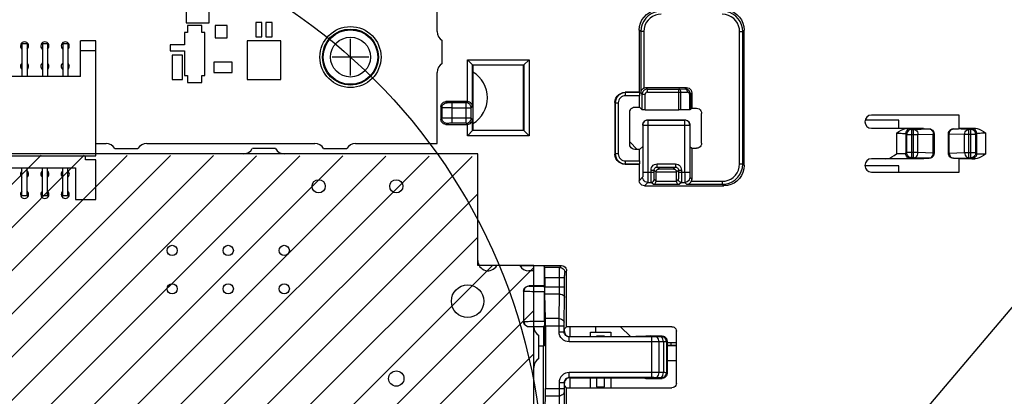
# Model space of a CAD drawing. Extents: x 0 to 420, y 0 to 297.
# Tile 79 of 86: x 294 to 327, y 223 to 236. Entities that reach past the tile are written whole.
import ezdxf

# ---------------------------------------------------------------- set-up
doc = ezdxf.new("R2010")
doc.units = 0
doc.header["$LTSCALE"] = 23.1
doc.layers.get('0').update_dxf_attribs({"linetype": 'CONTINUOUS'})
for name, color, linetype in [('ALL_AXIS', 7, 'CONTINUOUS'), ('ALL_CURVE', 7, 'CONTINUOUS'), ('ALL_FEATURES', 7, 'CONTINUOUS'), ('ALL_NOTE', 7, 'CONTINUOUS'), ('LAY0001', 7, 'CONTINUOUS')]:
    doc.layers.add(name, color=color, linetype=linetype)

msp = doc.modelspace()

# ---------------------------------------------------------------- linework, layer by layer
at = {"color": 7, "linetype": 'CONTINUOUS'}
for p, q in [((299.875, 236.186), (299.875, 235.424)), ((300.637, 235.424), (300.637, 236.186)), ((299.875, 235.424), (300.637, 235.424)), ((299.923, 235.338), (299.923, 235.105)), ((300.39, 235.338), (299.923, 235.338)), ((300.39, 235.105), (300.39, 235.338)), ((300.823, 235.338), (300.823, 234.938)), ((301.223, 235.338), (300.823, 235.338)), ((301.223, 234.938), (301.223, 235.338)), ((302.156, 235.438), (302.156, 234.971)), ((302.356, 235.438), (302.156, 235.438)), ((302.356, 234.971), (302.356, 235.438)), ((302.49, 235.438), (302.49, 234.971)), ((302.69, 235.438), (302.49, 235.438)), ((302.69, 234.971), (302.69, 235.438)), ((299.823, 235.105), (299.823, 234.705)), ((299.923, 235.105), (299.823, 235.105)), ((300.49, 235.105), (300.39, 235.105)), ((300.49, 233.705), (300.49, 235.105)), ((300.823, 234.938), (301.223, 234.938)), ((302.156, 234.971), (302.356, 234.971)), ((302.49, 234.971), (302.69, 234.971)), ((299.356, 234.705), (299.356, 234.505)), ((299.823, 234.705), (299.356, 234.705)), ((301.873, 234.84), (301.873, 233.57)), ((302.973, 234.84), (301.873, 234.84)), ((302.973, 233.57), (302.973, 234.84)), ((299.356, 234.505), (299.823, 234.505)), ((299.423, 234.371), (299.423, 233.571)), ((299.756, 234.371), (299.423, 234.371)), ((299.756, 233.571), (299.756, 234.371)), ((299.823, 234.505), (299.823, 233.705)), ((300.79, 234.141), (300.79, 233.802)), ((301.39, 234.141), (300.79, 234.141)), ((301.39, 233.802), (301.39, 234.141)), ((299.823, 233.705), (299.923, 233.705)), ((299.923, 233.705), (299.923, 233.471)), ((300.39, 233.471), (300.39, 233.705)), ((300.39, 233.705), (300.49, 233.705)), ((300.79, 233.802), (301.39, 233.802)), ((299.423, 233.571), (299.756, 233.571)), ((299.923, 233.471), (300.39, 233.471)), ((301.873, 233.57), (302.973, 233.57)), ((323.201, 232.238), (322.096, 232.238)), ((323.201, 231.971), (323.201, 232.238)), ((309.423, 231.138), (277.59, 231.138)), ((309.423, 227.471), (309.423, 231.052)), ((323.201, 230.738), (322.092, 230.738)), ((323.201, 230.538), (323.201, 230.738)), ((311.256, 227.471), (309.423, 227.471)), ((311.256, 208.471), (311.256, 227.471))]:
    msp.add_line(p, q, dxfattribs=at)
at = {"color": 2, "linetype": 'CONTINUOUS'}
for p, q in [((276.923, 212.88), (295.134, 231.091)), ((276.923, 211.466), (296.544, 231.087)), ((276.923, 210.052), (297.954, 231.083)), ((276.923, 208.638), (299.365, 231.079)), ((278.171, 208.471), (300.775, 231.076)), ((279.585, 208.471), (302.186, 231.072)), ((281, 208.471), (303.596, 231.068)), ((282.414, 208.471), (305.006, 231.064)), ((283.828, 208.471), (306.417, 231.06)), ((285.242, 208.471), (307.827, 231.057)), ((286.656, 208.471), (309.238, 231.053)), ((288.071, 208.471), (309.423, 229.824)), ((289.485, 208.471), (309.423, 228.41)), ((290.899, 208.471), (309.899, 227.471)), ((292.313, 208.471), (311.256, 227.415)), ((293.727, 208.471), (311.256, 226)), ((295.142, 208.471), (311.256, 224.586))]:
    msp.add_line(p, q, dxfattribs=at)
at = {"color": 3, "linetype": 'CONTINUOUS'}
for p, q in [((315.619, 224.863), (315.923, 224.863)), ((315.619, 224.853), (315.923, 224.853))]:
    msp.add_line(p, q, dxfattribs=at)
at = {"color": 2, "linetype": 'CONTINUOUS'}
msp.add_circle((292.715, 220.229), 18.855, dxfattribs=at)
at = {"layer": 'ALL_AXIS', "color": 7, "linetype": 'CONTINUOUS'}
for p, q in [((308.09, 235.138), (308.09, 238.77)), ((308.256, 234.093), (308.256, 234.849)), ((308.09, 231.471), (308.09, 233.805)), ((296.923, 231.471), (297.256, 231.471)), ((298.59, 231.471), (304.09, 231.471)), ((305.423, 231.471), (308.09, 231.471)), ((301.756, 231.138), (296.923, 231.138)), ((297.545, 231.305), (298.301, 231.305)), ((302.801, 231.305), (302.045, 231.305)), ((309.423, 231.138), (303.09, 231.138)), ((304.378, 231.305), (305.134, 231.305)), ((309.423, 227.638), (309.423, 231.138)), ((310.801, 227.471), (310.045, 227.471)), ((311.256, 227.305), (311.09, 227.305)), ((311.256, 226.805), (311.256, 227.305)), ((311.423, 224.427), (311.423, 225.183)), ((315.923, 224.946), (315.619, 224.946)), ((311.256, 216.471), (311.256, 224.138))]:
    msp.add_line(p, q, dxfattribs=at)
for centre, radius in [((305.256, 234.305), 1), ((305.256, 234.305), 0.917), ((304.216, 230.071), 0.217), ((306.756, 230.071), 0.217), ((299.423, 227.971), 0.167), ((301.256, 227.971), 0.167), ((303.09, 227.971), 0.167), ((299.423, 226.711), 0.167), ((301.256, 226.711), 0.167), ((303.09, 226.711), 0.167), ((309.09, 226.305), 0.533), ((306.756, 223.771), 0.25)]:
    msp.add_circle(centre, radius, dxfattribs=at)
at = {"layer": 'ALL_AXIS', "color": 9, "linetype": 'CONTINUOUS'}
for radius in [0.892, 0.653]:
    msp.add_circle((305.256, 234.305), radius, dxfattribs=at)
at = {"layer": 'ALL_AXIS', "color": 7, "linetype": 'CONTINUOUS'}
for centre, radius, start, end in [((308.423, 235.138), 0.333, 180, 240), ((294.59, 234.671), 0.133, 309.0003, 230.9997), ((295.256, 234.671), 0.133, 309.0003, 230.9997), ((295.923, 234.671), 0.133, 309.0003, 230.9997), ((294.59, 234.005), 0.133, 129.0003, 230.9997), ((294.59, 234.005), 0.133, 309.0003, 50.9997), ((295.256, 234.005), 0.133, 129.0003, 230.9997), ((295.256, 234.005), 0.133, 309.0003, 50.9997), ((295.923, 234.005), 0.133, 129.0003, 230.9997), ((295.923, 234.005), 0.133, 309.0003, 50.9997), ((308.423, 233.805), 0.333, 120, 180), ((297.256, 231.138), 0.333, 30, 90), ((298.59, 231.138), 0.333, 90, 150), ((304.09, 231.138), 0.333, 30, 90), ((305.423, 231.138), 0.333, 90, 150), ((301.756, 231.471), 0.333, 270, 330), ((303.09, 231.471), 0.333, 210, 270), ((294.59, 230.471), 0.133, 128.8371, 231.1629), ((294.59, 230.471), 0.133, 308.8371, 51.1629), ((295.256, 230.471), 0.133, 128.8371, 231.1629), ((295.256, 230.471), 0.133, 308.8371, 51.1629), ((295.923, 230.471), 0.133, 128.8371, 231.1629), ((295.923, 230.471), 0.133, 308.8371, 51.1629), ((294.59, 229.805), 0.133, 128.8371, 51.1629), ((295.256, 229.805), 0.133, 128.8371, 51.1629), ((295.923, 229.805), 0.133, 128.8371, 51.1629), ((309.756, 227.638), 0.333, 180, 330), ((311.09, 227.638), 0.333, 210, 270), ((311.59, 225.471), 0.333, 180, 240), ((311.59, 224.138), 0.333, 120, 180)]:
    msp.add_arc(centre, radius, start, end, dxfattribs=at)
at = {"layer": 'ALL_CURVE', "color": 40, "linetype": 'CONTINUOUS'}
for p, q in [((305.256, 233.705), (305.256, 234.905)), ((305.856, 234.305), (304.656, 234.305))]:
    msp.add_line(p, q, dxfattribs=at)
at = {"layer": 'ALL_CURVE', "color": 4, "linetype": 'CONTINUOUS'}
msp.add_line((315.756, 224.863), (315.756, 224.946), dxfattribs=at)
at = {"layer": 'ALL_FEATURES', "color": 7, "linetype": 'CONTINUOUS'}
for p, q in [((314.706, 235.188), (314.706, 233.15)), ((318.14, 230.755), (318.14, 235.188)), ((294.506, 234.755), (294.506, 233.671)), ((294.506, 234.755), (294.673, 234.755)), ((294.673, 234.755), (294.673, 233.671)), ((295.173, 234.755), (295.173, 233.671)), ((295.173, 234.755), (295.34, 234.755)), ((295.34, 234.755), (295.34, 233.671)), ((295.84, 234.755), (295.84, 233.671)), ((295.84, 234.755), (296.006, 234.755)), ((296.006, 234.755), (296.006, 233.671)), ((296.423, 233.671), (296.423, 234.838)), ((296.923, 234.838), (296.423, 234.838)), ((296.923, 231.071), (296.923, 234.838)), ((296.923, 234.505), (296.423, 234.505)), ((309.081, 234.214), (309.256, 234.038)), ((309.256, 234.038), (309.256, 231.905)), ((310.923, 234.038), (309.256, 234.038)), ((310.923, 234.038), (311.099, 234.214)), ((310.923, 231.905), (310.923, 234.038)), ((296.423, 233.671), (278.756, 233.671)), ((314.923, 233.305), (316.257, 233.305)), ((314.706, 233.15), (314.245, 233.15)), ((314.706, 233.15), (314.716, 233.14)), ((314.718, 232.665), (314.718, 233.04)), ((316.377, 233.122), (316.371, 233.148)), ((316.38, 233.095), (316.377, 233.122)), ((316.423, 233.138), (316.423, 232.626)), ((308.216, 232.679), (308.216, 232.264)), ((309.081, 232.845), (308.382, 232.845)), ((313.912, 232.816), (313.912, 231.126)), ((314.563, 232.665), (314.718, 232.665)), ((314.718, 232.665), (314.805, 232.578)), ((314.396, 231.445), (314.396, 232.498)), ((314.905, 232.576), (315.999, 232.576)), ((316.35, 232.582), (316.069, 232.577)), ((316.423, 232.626), (316.38, 232.583)), ((316.423, 232.626), (316.578, 232.626)), ((316.745, 231.483), (316.745, 232.46)), ((325.173, 232.405), (322.306, 232.405)), ((325.173, 231.971), (325.173, 232.405)), ((308.382, 232.097), (309.081, 232.097)), ((314.819, 232.075), (314.819, 231.379)), ((314.983, 232.245), (316.197, 232.245)), ((316.363, 232.078), (316.363, 231.376)), ((309.081, 231.729), (309.256, 231.905)), ((309.256, 231.905), (310.923, 231.905)), ((310.923, 231.905), (311.099, 231.729)), ((322.306, 231.971), (324.007, 231.971)), ((324.007, 231.971), (324.023, 231.955)), ((324.023, 231.955), (324.19, 231.955)), ((324.356, 231.788), (324.356, 231.154)), ((324.823, 231.788), (324.823, 231.154)), ((324.99, 231.955), (325.156, 231.955)), ((325.156, 231.955), (325.173, 231.971)), ((325.173, 231.971), (325.696, 231.971)), ((314.819, 231.379), (314.718, 231.278)), ((316.363, 231.376), (316.423, 231.316)), ((278.256, 231.071), (296.923, 231.071)), ((296.59, 230.938), (296.59, 231.071)), ((314.718, 231.278), (314.563, 231.278)), ((314.718, 230.903), (314.718, 231.278)), ((316.423, 231.316), (316.423, 230.305)), ((316.423, 231.316), (316.578, 231.316)), ((296.923, 230.938), (296.59, 230.938)), ((296.923, 229.638), (296.923, 230.938)), ((314.245, 230.793), (314.706, 230.793)), ((314.706, 230.793), (314.716, 230.803)), ((314.706, 230.793), (314.706, 230.255)), ((322.773, 230.971), (322.306, 230.971)), ((322.784, 230.971), (322.773, 230.971)), ((322.909, 230.973), (322.784, 230.971)), ((322.966, 230.973), (322.909, 230.973)), ((323.02, 230.973), (322.966, 230.973)), ((323.223, 230.973), (323.157, 230.974)), ((323.297, 230.973), (323.223, 230.973)), ((323.421, 230.972), (323.297, 230.973)), ((323.478, 230.971), (323.453, 230.972)), ((324.007, 230.971), (323.478, 230.971)), ((324.007, 230.971), (324.023, 230.988)), ((324.023, 230.988), (324.19, 230.988)), ((324.99, 230.988), (325.156, 230.988)), ((325.156, 230.988), (325.173, 230.971)), ((325.696, 230.971), (325.173, 230.971)), ((325.173, 230.538), (325.173, 230.971)), ((278.923, 230.671), (296.256, 230.671)), ((294.506, 229.763), (294.506, 230.671)), ((294.673, 229.763), (294.673, 230.671)), ((295.173, 229.763), (295.173, 230.671)), ((295.34, 229.763), (295.34, 230.671)), ((295.84, 229.763), (295.84, 230.671)), ((296.006, 229.763), (296.006, 230.671)), ((296.256, 230.671), (296.256, 229.638)), ((315.256, 230.236), (315.256, 230.54)), ((315.923, 230.236), (315.923, 230.54)), ((322.306, 230.538), (325.173, 230.538)), ((314.873, 230.088), (317.473, 230.088)), ((294.673, 229.763), (294.506, 229.763)), ((295.34, 229.763), (295.173, 229.763)), ((296.006, 229.763), (295.84, 229.763)), ((296.256, 229.638), (296.923, 229.638)), ((310.801, 227.471), (312.16, 227.471)), ((311.59, 227.437), (311.625, 227.471)), ((311.59, 227.437), (311.59, 226.805)), ((311.59, 227.437), (311.613, 227.413)), ((312.326, 225.471), (312.326, 227.305)), ((311.619, 227.08), (311.619, 226.776)), ((310.923, 226.638), (310.923, 225.638)), ((311.59, 226.805), (311.09, 226.805)), ((311.599, 226.796), (311.59, 226.805)), ((311.601, 225.647), (311.601, 226.629)), ((311.635, 225.736), (311.621, 226.54)), ((311.59, 225.471), (311.09, 225.471)), ((311.59, 225.471), (311.599, 225.48)), ((311.59, 225.471), (311.59, 224.84)), ((311.636, 225.5), (311.636, 223.443)), ((312.326, 225.471), (312.256, 225.402)), ((312.256, 225.316), (312.256, 225.402)), ((315.773, 225.471), (312.326, 225.471)), ((313.106, 225.15), (313.106, 225.296)), ((313.106, 225.296), (313.273, 225.296)), ((315.923, 223.621), (315.923, 225.321)), ((312.423, 225.15), (314.59, 225.15)), ((313.306, 225.158), (313.306, 225.15)), ((313.573, 225.158), (313.306, 225.158)), ((313.573, 225.15), (313.573, 225.158)), ((315.09, 225.167), (314.923, 225.164)), ((314.923, 225.156), (314.923, 225.164)), ((315.09, 225.167), (315.452, 225.167)), ((315.619, 225.001), (315.619, 223.942)), ((315.756, 224.863), (315.756, 224.946)), ((311.578, 224.828), (311.423, 224.828)), ((311.578, 224.828), (311.59, 224.84)), ((311.578, 220.805), (311.578, 224.828)), ((312.256, 223.541), (312.256, 223.626)), ((312.423, 223.793), (314.59, 223.793)), ((313.106, 223.471), (313.106, 223.793)), ((313.306, 223.793), (313.306, 223.505)), ((313.573, 223.505), (313.573, 223.793)), ((314.923, 223.787), (314.923, 223.779)), ((314.923, 223.779), (315.09, 223.776)), ((315.09, 223.776), (315.452, 223.776)), ((312.326, 223.471), (312.256, 223.541)), ((312.326, 219.94), (312.326, 223.471)), ((312.326, 223.471), (315.773, 223.471)), ((313.306, 223.505), (313.573, 223.505)), ((311.621, 222.402), (311.635, 223.207))]:
    msp.add_line(p, q, dxfattribs=at)
at = {"layer": 'ALL_FEATURES', "color": 9, "linetype": 'CONTINUOUS'}
for p, q in [((314.755, 235.14), (314.706, 235.188)), ((314.755, 235.14), (314.755, 233.14)), ((314.855, 235.14), (314.755, 235.14)), ((314.855, 235.14), (314.855, 233.29)), ((317.992, 230.803), (317.992, 235.14)), ((317.992, 235.14), (318.092, 235.14)), ((318.092, 235.14), (318.14, 235.188)), ((318.092, 230.803), (318.092, 235.14)), ((309.081, 232.845), (309.081, 234.214)), ((309.081, 234.214), (311.099, 234.214)), ((309.248, 232.682), (309.248, 234.047)), ((309.248, 234.047), (310.932, 234.047)), ((310.932, 234.047), (310.932, 231.896)), ((311.099, 234.214), (311.099, 231.729)), ((314.971, 233.256), (314.923, 233.305)), ((316.257, 233.305), (316.212, 233.26)), ((314.255, 233.14), (314.245, 233.15)), ((314.255, 233.04), (314.255, 233.14)), ((314.716, 233.14), (314.255, 233.14)), ((314.718, 233.04), (314.255, 233.04)), ((314.805, 233.09), (314.755, 233.14)), ((314.805, 232.578), (314.805, 233.09)), ((314.805, 233.09), (314.905, 233.09)), ((314.905, 232.576), (314.905, 233.09)), ((314.971, 233.156), (314.971, 233.256)), ((314.971, 233.256), (315.999, 233.256)), ((314.971, 233.156), (316.069, 233.156)), ((315.999, 233.256), (316.212, 233.26)), ((315.999, 232.576), (315.999, 233.256)), ((316.069, 233.156), (316.282, 233.16)), ((316.069, 232.577), (316.069, 233.156)), ((316.35, 233.095), (316.35, 232.582)), ((316.35, 233.095), (316.38, 233.095)), ((316.423, 233.138), (316.38, 233.095)), ((316.38, 233.095), (316.38, 232.583)), ((308.251, 232.644), (308.216, 232.679)), ((308.251, 232.644), (308.251, 232.299)), ((308.417, 232.81), (308.382, 232.845)), ((308.584, 232.135), (308.584, 232.808)), ((309.04, 232.808), (308.584, 232.808)), ((308.584, 232.641), (309.207, 232.641)), ((309.04, 232.808), (309.078, 232.845)), ((309.04, 232.135), (309.04, 232.808)), ((309.207, 232.641), (309.248, 232.682)), ((309.207, 232.302), (309.207, 232.641)), ((313.921, 232.807), (313.912, 232.816)), ((313.921, 232.807), (313.921, 231.136)), ((313.921, 232.807), (314.021, 232.807)), ((314.021, 232.807), (314.021, 231.136)), ((308.251, 232.299), (308.216, 232.264)), ((308.417, 232.132), (308.382, 232.097)), ((309.207, 232.302), (308.584, 232.302)), ((309.04, 232.135), (308.584, 232.135)), ((309.04, 232.135), (309.078, 232.097)), ((309.081, 231.729), (309.081, 232.097)), ((309.207, 232.302), (309.248, 232.261)), ((309.248, 231.896), (309.248, 232.261)), ((314.819, 232.075), (314.821, 232.074)), ((314.821, 232.074), (314.821, 230.533)), ((314.821, 232.074), (316.359, 232.074)), ((314.983, 232.245), (314.987, 232.241)), ((314.987, 232.241), (314.987, 230.533)), ((314.987, 232.241), (316.192, 232.241)), ((316.197, 232.245), (316.192, 232.241)), ((316.192, 232.241), (316.192, 230.533)), ((316.363, 232.078), (316.359, 232.074)), ((316.359, 232.074), (316.359, 230.533)), ((311.099, 231.729), (309.081, 231.729)), ((310.932, 231.896), (309.248, 231.896)), ((323.128, 231.808), (323.128, 231.135)), ((323.428, 231.8), (323.428, 231.143)), ((323.428, 231.8), (323.46, 231.768)), ((323.46, 231.175), (323.46, 231.768)), ((323.46, 231.768), (323.827, 231.768)), ((323.595, 231.966), (323.626, 231.935)), ((323.626, 231.008), (323.626, 231.935)), ((323.626, 231.935), (323.683, 231.935)), ((323.683, 231.935), (324.185, 231.95)), ((323.683, 231.008), (323.683, 231.935)), ((323.827, 231.768), (324.329, 231.783)), ((323.827, 231.175), (323.827, 231.768)), ((324.185, 231.95), (324.19, 231.955)), ((324.329, 231.783), (324.351, 231.783)), ((324.329, 231.16), (324.329, 231.783)), ((324.351, 231.783), (324.356, 231.788)), ((324.351, 231.16), (324.351, 231.783)), ((324.828, 231.783), (324.823, 231.788)), ((324.851, 231.783), (324.828, 231.783)), ((324.828, 231.16), (324.828, 231.783)), ((325.352, 231.768), (324.851, 231.783)), ((324.851, 231.16), (324.851, 231.783)), ((324.995, 231.95), (324.99, 231.955)), ((325.497, 231.935), (324.995, 231.95)), ((325.72, 231.768), (325.352, 231.768)), ((325.352, 231.175), (325.352, 231.768)), ((325.553, 231.935), (325.497, 231.935)), ((325.497, 231.008), (325.497, 231.935)), ((325.585, 231.966), (325.553, 231.935)), ((325.553, 231.008), (325.553, 231.935)), ((325.751, 231.8), (325.72, 231.768)), ((325.72, 231.175), (325.72, 231.768)), ((325.751, 231.143), (325.751, 231.8)), ((326.051, 231.135), (326.051, 231.808)), ((313.921, 231.136), (313.912, 231.126)), ((314.021, 231.136), (313.921, 231.136)), ((323.46, 231.175), (323.428, 231.143)), ((323.827, 231.175), (323.46, 231.175)), ((324.329, 231.16), (323.827, 231.175)), ((324.351, 231.16), (324.329, 231.16)), ((324.356, 231.154), (324.351, 231.16)), ((324.823, 231.154), (324.828, 231.16)), ((324.828, 231.16), (324.851, 231.16)), ((324.851, 231.16), (325.352, 231.175)), ((325.352, 231.175), (325.72, 231.175)), ((325.72, 231.175), (325.751, 231.143)), ((314.255, 230.803), (314.245, 230.793)), ((314.255, 230.803), (314.255, 230.903)), ((314.255, 230.903), (314.718, 230.903)), ((314.255, 230.803), (314.716, 230.803)), ((315.291, 230.703), (315.291, 230.803)), ((315.291, 230.803), (315.888, 230.803)), ((315.888, 230.803), (315.888, 230.703)), ((317.992, 230.803), (318.092, 230.803)), ((318.092, 230.803), (318.14, 230.755)), ((323.626, 231.008), (323.595, 230.977)), ((323.683, 231.008), (323.626, 231.008)), ((324.185, 230.993), (323.683, 231.008)), ((324.19, 230.988), (324.185, 230.993)), ((324.99, 230.988), (324.995, 230.993)), ((324.995, 230.993), (325.497, 231.008)), ((325.497, 231.008), (325.553, 231.008)), ((325.553, 231.008), (325.585, 230.977)), ((314.821, 230.533), (315.191, 230.533)), ((315.091, 230.533), (315.091, 230.603)), ((315.091, 230.603), (315.191, 230.603)), ((315.191, 230.533), (315.191, 230.603)), ((315.256, 230.538), (315.191, 230.603)), ((315.256, 230.54), (315.923, 230.54)), ((315.291, 230.703), (315.888, 230.703)), ((315.355, 230.64), (315.291, 230.703)), ((315.355, 230.64), (315.825, 230.64)), ((315.888, 230.703), (315.825, 230.64)), ((315.988, 230.603), (315.923, 230.538)), ((315.988, 230.603), (315.988, 230.533)), ((315.988, 230.603), (316.088, 230.603)), ((315.988, 230.533), (316.359, 230.533)), ((316.088, 230.603), (316.088, 230.533)), ((314.818, 230.366), (314.706, 230.255)), ((314.984, 230.199), (314.873, 230.088)), ((314.984, 230.199), (315.095, 230.199)), ((315.158, 230.136), (315.095, 230.199)), ((315.158, 230.136), (316.021, 230.136)), ((315.256, 230.238), (315.195, 230.299)), ((315.256, 230.236), (315.923, 230.236)), ((315.984, 230.299), (315.923, 230.238)), ((316.084, 230.199), (316.021, 230.136)), ((316.084, 230.199), (316.195, 230.199)), ((316.258, 230.136), (316.195, 230.199)), ((316.258, 230.136), (317.425, 230.136)), ((316.362, 230.366), (316.423, 230.305)), ((316.408, 230.236), (317.425, 230.236)), ((317.425, 230.236), (317.425, 230.136)), ((317.425, 230.136), (317.473, 230.088)), ((312.101, 227.413), (311.613, 227.413)), ((312.101, 227.413), (312.16, 227.471)), ((312.268, 227.247), (312.326, 227.305)), ((311.619, 227.08), (312.265, 227.08)), ((312.099, 226.776), (312.099, 227.08)), ((312.265, 226.776), (312.265, 227.08)), ((310.923, 226.638), (310.929, 226.632)), ((310.929, 225.644), (310.929, 226.632)), ((311.09, 226.805), (311.096, 226.799)), ((311.262, 225.48), (311.262, 226.796)), ((311.262, 226.796), (311.599, 226.796)), ((311.262, 226.629), (311.601, 226.629)), ((311.619, 226.776), (312.265, 226.776)), ((312.096, 226.54), (311.621, 226.54)), ((312.082, 225.736), (312.096, 226.54)), ((312.249, 225.618), (312.263, 226.423)), ((310.923, 225.638), (310.929, 225.644)), ((311.262, 225.647), (311.601, 225.647)), ((312.082, 225.736), (311.635, 225.736)), ((311.09, 225.471), (311.096, 225.477)), ((311.262, 225.48), (311.599, 225.48)), ((311.636, 225.5), (312.248, 225.5)), ((312.081, 225.308), (312.081, 225.5)), ((312.081, 225.308), (312.248, 225.308)), ((312.248, 225.308), (312.248, 225.5)), ((312.256, 225.316), (312.248, 225.308)), ((312.423, 225.15), (312.414, 225.141)), ((312.414, 224.974), (312.414, 225.141)), ((315.12, 225.141), (312.414, 225.141)), ((315.12, 224.974), (312.414, 224.974)), ((315.12, 223.802), (315.12, 225.141)), ((315.382, 225.144), (315.237, 225.142)), ((315.498, 224.978), (315.354, 224.975)), ((315.354, 223.968), (315.354, 224.975)), ((315.452, 225.167), (315.431, 225.146)), ((315.498, 224.978), (315.498, 223.965)), ((315.619, 225.001), (315.598, 224.98)), ((315.598, 224.98), (315.598, 223.963)), ((315.619, 224.363), (315.923, 224.363)), ((312.414, 223.802), (312.414, 223.969)), ((315.12, 223.969), (312.414, 223.969)), ((315.498, 223.965), (315.354, 223.968)), ((315.619, 223.942), (315.598, 223.963)), ((312.081, 223.635), (312.081, 223.443)), ((312.248, 223.635), (312.081, 223.635)), ((312.248, 223.635), (312.248, 223.443)), ((312.248, 223.635), (312.256, 223.626)), ((315.12, 223.802), (312.414, 223.802)), ((312.414, 223.802), (312.423, 223.793)), ((315.382, 223.799), (315.237, 223.801)), ((315.452, 223.776), (315.431, 223.797)), ((311.636, 223.443), (312.248, 223.443)), ((312.249, 223.325), (312.263, 222.52)), ((311.635, 223.207), (312.082, 223.207)), ((312.082, 223.207), (312.096, 222.402))]:
    msp.add_line(p, q, dxfattribs=at)
at = {"layer": 'ALL_FEATURES', "color": 3, "linetype": 'CONTINUOUS'}
for p, q in [((314.642, 231.278), (314.396, 231.523)), ((311.573, 225.471), (311.573, 224.828)), ((312.44, 225.471), (312.44, 225.15)), ((313.273, 225.471), (313.273, 225.296)), ((313.273, 225.296), (313.773, 225.296)), ((313.773, 225.296), (313.773, 225.15)), ((314.42, 225.15), (314.098, 225.471)), ((312.44, 223.793), (312.44, 223.471)), ((313.773, 223.793), (313.773, 223.471))]:
    msp.add_line(p, q, dxfattribs=at)
at = {"layer": 'ALL_FEATURES', "color": 7, "linetype": 'CONTINUOUS'}
for points in [[(314.706, 235.188), (314.717, 235.304), (314.747, 235.416), (314.796, 235.522), (314.862, 235.617), (314.945, 235.699), (315.04, 235.765), (315.145, 235.815), (315.257, 235.845), (315.373, 235.855)], [(317.473, 235.855), (317.589, 235.845), (317.701, 235.815), (317.807, 235.765), (317.902, 235.699), (317.984, 235.617), (318.051, 235.522), (318.1, 235.416), (318.13, 235.304), (318.14, 235.188)], [(314.855, 233.29), (314.831, 233.277), (314.808, 233.259), (314.787, 233.236), (314.771, 233.208), (314.759, 233.176), (314.755, 233.14)], [(314.855, 233.29), (314.888, 233.301), (314.923, 233.305)], [(316.257, 233.305), (316.3, 233.299), (316.34, 233.282), (316.374, 233.256), (316.401, 233.221), (316.417, 233.181), (316.423, 233.138)], [(313.912, 232.816), (313.92, 232.891), (313.945, 232.961), (313.984, 233.024), (314.037, 233.077), (314.1, 233.117), (314.171, 233.141), (314.245, 233.15)], [(314.716, 233.14), (314.717, 233.134), (314.717, 233.12), (314.718, 233.098), (314.718, 233.07), (314.718, 233.04)], [(316.339, 233.204), (316.327, 233.215), (316.315, 233.225), (316.304, 233.234), (316.291, 233.241), (316.278, 233.247), (316.264, 233.252), (316.249, 233.256), (316.231, 233.259), (316.212, 233.26)], [(316.371, 233.148), (316.361, 233.17), (316.35, 233.189), (316.339, 233.204)], [(308.216, 232.679), (308.221, 232.722), (308.238, 232.762), (308.265, 232.797), (308.299, 232.823), (308.339, 232.84), (308.382, 232.845)], [(309.248, 232.682), (309.245, 232.708), (309.238, 232.735), (309.225, 232.761), (309.207, 232.786), (309.184, 232.809), (309.155, 232.827), (309.12, 232.84), (309.078, 232.845)], [(314.396, 232.498), (314.402, 232.541), (314.419, 232.582), (314.445, 232.616), (314.48, 232.643), (314.52, 232.659), (314.563, 232.665)], [(314.905, 232.576), (314.874, 232.577), (314.847, 232.577), (314.825, 232.577), (314.81, 232.578), (314.805, 232.578)], [(316.069, 232.577), (316.048, 232.577), (316.024, 232.576), (315.999, 232.576)], [(316.38, 232.583), (316.376, 232.583), (316.366, 232.582), (316.35, 232.582)], [(316.578, 232.626), (316.621, 232.621), (316.662, 232.604), (316.696, 232.578), (316.723, 232.543), (316.739, 232.503), (316.745, 232.46)], [(308.382, 232.097), (308.339, 232.103), (308.299, 232.12), (308.265, 232.146), (308.238, 232.181), (308.221, 232.221), (308.216, 232.264)], [(309.078, 232.097), (309.12, 232.103), (309.155, 232.116), (309.184, 232.134), (309.207, 232.157), (309.225, 232.181), (309.238, 232.208), (309.245, 232.235), (309.248, 232.261)], [(314.819, 232.075), (314.822, 232.107), (314.832, 232.139), (314.848, 232.17), (314.872, 232.198), (314.902, 232.222), (314.939, 232.238), (314.983, 232.245)], [(316.197, 232.245), (316.24, 232.239), (316.28, 232.223), (316.314, 232.196), (316.341, 232.162), (316.358, 232.121), (316.363, 232.078)], [(323.128, 231.808), (323.205, 231.864), (323.279, 231.91), (323.351, 231.944), (323.42, 231.965), (323.483, 231.971)], [(324.19, 231.955), (324.233, 231.949), (324.273, 231.933), (324.308, 231.906), (324.334, 231.872), (324.351, 231.832), (324.356, 231.788)], [(324.823, 231.788), (324.829, 231.832), (324.845, 231.872), (324.872, 231.906), (324.906, 231.933), (324.947, 231.949), (324.99, 231.955)], [(325.696, 231.971), (325.76, 231.965), (325.829, 231.944), (325.9, 231.91), (325.974, 231.864), (326.051, 231.808)], [(314.563, 231.278), (314.52, 231.284), (314.48, 231.3), (314.445, 231.327), (314.419, 231.361), (314.402, 231.402), (314.396, 231.445)], [(316.745, 231.483), (316.739, 231.44), (316.723, 231.4), (316.696, 231.365), (316.662, 231.339), (316.621, 231.322), (316.578, 231.316)], [(314.245, 230.793), (314.171, 230.801), (314.1, 230.826), (314.037, 230.866), (313.984, 230.919), (313.945, 230.982), (313.92, 231.052), (313.912, 231.126)], [(322.773, 230.971), (322.836, 230.978), (322.905, 230.998), (322.977, 231.032), (323.051, 231.079), (323.128, 231.135)], [(324.356, 231.154), (324.351, 231.111), (324.334, 231.071), (324.308, 231.037), (324.273, 231.01), (324.233, 230.993), (324.19, 230.988)], [(324.99, 230.988), (324.947, 230.993), (324.906, 231.01), (324.872, 231.037), (324.845, 231.071), (324.829, 231.111), (324.823, 231.154)], [(326.051, 231.135), (325.974, 231.079), (325.9, 231.033), (325.829, 230.999), (325.761, 230.978), (325.696, 230.971)], [(314.718, 230.903), (314.718, 230.872), (314.718, 230.845), (314.717, 230.823), (314.717, 230.808), (314.716, 230.803)], [(318.14, 230.755), (318.13, 230.639), (318.1, 230.527), (318.051, 230.421), (317.984, 230.326), (317.902, 230.244), (317.807, 230.177), (317.701, 230.128), (317.589, 230.098), (317.473, 230.088)], [(323.157, 230.974), (323.122, 230.974), (323.086, 230.974), (323.02, 230.973)], [(323.453, 230.972), (323.438, 230.972), (323.421, 230.972)], [(315.256, 230.538), (315.26, 230.566), (315.27, 230.59), (315.284, 230.608), (315.3, 230.622), (315.318, 230.632), (315.337, 230.638), (315.355, 230.64)], [(315.825, 230.64), (315.843, 230.638), (315.861, 230.632), (315.879, 230.622), (315.896, 230.608), (315.909, 230.59), (315.919, 230.566), (315.923, 230.538)], [(314.873, 230.088), (314.83, 230.094), (314.79, 230.11), (314.755, 230.137), (314.729, 230.171), (314.712, 230.212), (314.706, 230.255)], [(315.158, 230.136), (315.176, 230.138), (315.195, 230.144), (315.213, 230.154), (315.229, 230.168), (315.243, 230.187), (315.252, 230.21), (315.256, 230.238)], [(315.923, 230.238), (315.927, 230.21), (315.937, 230.187), (315.951, 230.168), (315.967, 230.154), (315.985, 230.144), (316.003, 230.138), (316.021, 230.136)], [(316.258, 230.136), (316.294, 230.141), (316.326, 230.152), (316.353, 230.168), (316.376, 230.188), (316.394, 230.211), (316.408, 230.236)], [(316.423, 230.305), (316.419, 230.27), (316.408, 230.236)], [(311.619, 227.08), (311.619, 227.153), (311.618, 227.223), (311.618, 227.286), (311.617, 227.338), (311.616, 227.378), (311.614, 227.404), (311.613, 227.413)], [(312.16, 227.471), (312.203, 227.466), (312.243, 227.449), (312.277, 227.423), (312.304, 227.388), (312.321, 227.348), (312.326, 227.305)], [(310.923, 226.638), (310.929, 226.681), (310.945, 226.721), (310.972, 226.756), (311.006, 226.782), (311.047, 226.799), (311.09, 226.805)], [(311.599, 226.796), (311.599, 226.79), (311.6, 226.773), (311.601, 226.746), (311.601, 226.712), (311.601, 226.672), (311.601, 226.629)], [(311.621, 226.54), (311.62, 226.591), (311.619, 226.649), (311.619, 226.711), (311.619, 226.776)], [(311.09, 225.471), (311.047, 225.477), (311.006, 225.494), (310.972, 225.52), (310.945, 225.555), (310.929, 225.595), (310.923, 225.638)], [(311.601, 225.647), (311.601, 225.604), (311.601, 225.564), (311.601, 225.53), (311.6, 225.503), (311.599, 225.487), (311.599, 225.48)], [(311.636, 225.5), (311.636, 225.565), (311.636, 225.628), (311.635, 225.685), (311.635, 225.736)], [(312.256, 225.316), (312.262, 225.273), (312.279, 225.233), (312.305, 225.199), (312.34, 225.172), (312.38, 225.155), (312.423, 225.15)], [(315.773, 225.471), (315.812, 225.466), (315.848, 225.451), (315.879, 225.428), (315.903, 225.396), (315.918, 225.36), (315.923, 225.321)], [(314.923, 225.156), (314.915, 225.154), (314.89, 225.153), (314.85, 225.152), (314.798, 225.151), (314.734, 225.15), (314.664, 225.15), (314.59, 225.15)], [(315.452, 225.167), (315.495, 225.162), (315.536, 225.145), (315.57, 225.118), (315.597, 225.084), (315.613, 225.044), (315.619, 225.001)], [(315.619, 223.942), (315.613, 223.899), (315.597, 223.859), (315.57, 223.824), (315.536, 223.798), (315.495, 223.781), (315.452, 223.776)], [(312.423, 223.793), (312.38, 223.787), (312.34, 223.771), (312.305, 223.744), (312.279, 223.71), (312.262, 223.67), (312.256, 223.626)], [(314.59, 223.793), (314.664, 223.793), (314.734, 223.793), (314.798, 223.792), (314.85, 223.791), (314.89, 223.79), (314.915, 223.789), (314.923, 223.787)], [(315.923, 223.621), (315.918, 223.583), (315.903, 223.546), (315.879, 223.515), (315.848, 223.492), (315.812, 223.477), (315.773, 223.471)], [(311.635, 223.207), (311.635, 223.258), (311.636, 223.315), (311.636, 223.378), (311.636, 223.443)]]:
    msp.add_lwpolyline(points, dxfattribs=at)
at = {"layer": 'ALL_FEATURES', "color": 9, "linetype": 'CONTINUOUS'}
for points in [[(315.421, 235.806), (315.309, 235.797), (315.199, 235.768), (315.095, 235.721), (315.001, 235.657), (314.918, 235.577), (314.851, 235.485), (314.8, 235.381), (314.767, 235.265), (314.755, 235.14)], [(315.421, 235.706), (315.326, 235.698), (315.233, 235.674), (315.144, 235.634), (315.064, 235.579), (314.994, 235.512), (314.937, 235.433), (314.893, 235.345), (314.865, 235.246), (314.855, 235.14)], [(318.092, 235.14), (318.082, 235.252), (318.053, 235.362), (318.006, 235.466), (317.942, 235.561), (317.862, 235.643), (317.77, 235.71), (317.666, 235.761), (317.55, 235.795), (317.425, 235.806)], [(317.992, 235.14), (317.983, 235.235), (317.959, 235.329), (317.919, 235.417), (317.864, 235.498), (317.797, 235.567), (317.718, 235.625), (317.63, 235.668), (317.531, 235.696), (317.425, 235.706)], [(314.255, 233.14), (314.19, 233.133), (314.127, 233.114), (314.07, 233.084), (314.019, 233.042), (313.978, 232.992), (313.947, 232.934), (313.928, 232.871), (313.921, 232.807)], [(314.255, 233.04), (314.209, 233.035), (314.165, 233.022), (314.125, 233), (314.09, 232.971), (314.061, 232.936), (314.039, 232.896), (314.026, 232.852), (314.021, 232.807)], [(314.971, 233.256), (314.944, 233.254), (314.916, 233.247), (314.891, 233.236), (314.867, 233.22), (314.846, 233.2), (314.83, 233.178), (314.818, 233.155), (314.81, 233.132), (314.806, 233.11), (314.805, 233.09)], [(314.971, 233.156), (314.96, 233.156), (314.949, 233.153), (314.939, 233.148), (314.93, 233.142), (314.921, 233.134), (314.915, 233.125), (314.91, 233.116), (314.907, 233.107), (314.905, 233.098), (314.905, 233.09)], [(316.069, 233.156), (316.065, 233.187), (316.055, 233.215), (316.04, 233.237), (316.02, 233.251), (315.999, 233.256)], [(316.212, 233.26), (316.233, 233.255), (316.253, 233.241), (316.268, 233.218), (316.278, 233.191), (316.282, 233.16)], [(316.314, 233.153), (316.309, 233.155), (316.303, 233.157), (316.297, 233.159), (316.29, 233.16), (316.282, 233.16)], [(316.35, 233.095), (316.349, 233.106), (316.346, 233.116), (316.342, 233.125), (316.338, 233.132), (316.333, 233.138), (316.328, 233.143), (316.324, 233.147), (316.319, 233.15), (316.314, 233.153)], [(308.251, 232.644), (308.256, 232.687), (308.273, 232.727), (308.3, 232.762), (308.334, 232.788), (308.374, 232.805), (308.417, 232.81)], [(308.584, 232.641), (308.521, 232.641), (308.461, 232.641), (308.405, 232.641), (308.355, 232.642), (308.314, 232.642), (308.282, 232.643), (308.26, 232.643), (308.251, 232.644)], [(308.584, 232.808), (308.553, 232.808), (308.522, 232.808), (308.494, 232.808), (308.47, 232.808), (308.449, 232.809), (308.433, 232.809), (308.422, 232.81), (308.417, 232.81)], [(309.207, 232.641), (309.201, 232.684), (309.185, 232.724), (309.158, 232.759), (309.123, 232.785), (309.083, 232.802), (309.04, 232.808)], [(308.584, 232.302), (308.52, 232.302), (308.459, 232.302), (308.403, 232.301), (308.353, 232.301), (308.312, 232.301), (308.28, 232.3), (308.259, 232.3), (308.251, 232.299)], [(308.417, 232.132), (308.374, 232.138), (308.334, 232.155), (308.3, 232.181), (308.273, 232.216), (308.256, 232.256), (308.251, 232.299)], [(308.584, 232.135), (308.552, 232.135), (308.522, 232.135), (308.493, 232.135), (308.468, 232.134), (308.448, 232.134), (308.432, 232.134), (308.422, 232.133), (308.417, 232.132)], [(309.04, 232.135), (309.083, 232.141), (309.124, 232.158), (309.158, 232.184), (309.185, 232.219), (309.201, 232.259), (309.207, 232.302)], [(314.987, 232.241), (314.944, 232.235), (314.904, 232.218), (314.87, 232.192), (314.843, 232.157), (314.826, 232.117), (314.821, 232.074)], [(316.359, 232.074), (316.353, 232.117), (316.337, 232.157), (316.31, 232.192), (316.276, 232.218), (316.235, 232.235), (316.192, 232.241)], [(323.128, 231.808), (323.182, 231.808), (323.234, 231.807), (323.281, 231.807), (323.321, 231.806), (323.355, 231.805), (323.384, 231.804), (323.406, 231.803), (323.422, 231.801), (323.428, 231.8)], [(323.595, 231.966), (323.552, 231.961), (323.512, 231.944), (323.477, 231.917), (323.451, 231.883), (323.434, 231.843), (323.428, 231.8)], [(323.626, 231.935), (323.583, 231.929), (323.543, 231.912), (323.509, 231.886), (323.482, 231.851), (323.465, 231.811), (323.46, 231.768)], [(323.483, 231.971), (323.527, 231.97), (323.562, 231.969), (323.586, 231.968), (323.595, 231.966)], [(323.683, 231.935), (323.72, 231.929), (323.755, 231.912), (323.785, 231.885), (323.808, 231.851), (323.822, 231.811), (323.827, 231.768)], [(324.185, 231.95), (324.228, 231.944), (324.268, 231.928), (324.302, 231.901), (324.329, 231.867), (324.346, 231.826), (324.351, 231.783)], [(324.185, 231.95), (324.222, 231.944), (324.256, 231.927), (324.286, 231.901), (324.309, 231.866), (324.324, 231.826), (324.329, 231.783)], [(324.828, 231.783), (324.834, 231.826), (324.851, 231.867), (324.877, 231.901), (324.912, 231.928), (324.952, 231.944), (324.995, 231.95)], [(324.851, 231.783), (324.856, 231.826), (324.87, 231.866), (324.893, 231.901), (324.923, 231.927), (324.958, 231.944), (324.995, 231.95)], [(325.352, 231.768), (325.358, 231.811), (325.372, 231.851), (325.395, 231.885), (325.425, 231.912), (325.46, 231.929), (325.497, 231.935)], [(325.72, 231.768), (325.714, 231.811), (325.698, 231.851), (325.671, 231.886), (325.637, 231.912), (325.596, 231.929), (325.553, 231.935)], [(325.696, 231.971), (325.651, 231.97), (325.617, 231.969), (325.594, 231.968), (325.585, 231.966)], [(325.751, 231.8), (325.746, 231.843), (325.729, 231.883), (325.703, 231.917), (325.668, 231.944), (325.628, 231.961), (325.585, 231.966)], [(326.051, 231.808), (325.999, 231.808), (325.949, 231.807), (325.903, 231.807), (325.862, 231.806), (325.826, 231.805), (325.796, 231.804), (325.773, 231.803), (325.758, 231.801), (325.751, 231.8)], [(313.921, 231.136), (313.928, 231.071), (313.947, 231.009), (313.978, 230.951), (314.019, 230.901), (314.07, 230.859), (314.127, 230.828), (314.19, 230.809), (314.255, 230.803)], [(314.021, 231.136), (314.026, 231.091), (314.039, 231.047), (314.061, 231.007), (314.09, 230.971), (314.125, 230.942), (314.166, 230.921), (314.209, 230.907), (314.255, 230.903)], [(323.428, 231.143), (323.423, 231.142), (323.411, 231.141), (323.391, 231.139), (323.364, 231.138), (323.328, 231.137), (323.284, 231.136), (323.235, 231.136), (323.183, 231.135), (323.128, 231.135)], [(323.595, 230.977), (323.552, 230.982), (323.512, 230.999), (323.477, 231.025), (323.451, 231.06), (323.434, 231.1), (323.428, 231.143)], [(323.626, 231.008), (323.583, 231.014), (323.543, 231.031), (323.509, 231.057), (323.482, 231.092), (323.465, 231.132), (323.46, 231.175)], [(323.683, 231.008), (323.72, 231.014), (323.755, 231.031), (323.785, 231.057), (323.808, 231.092), (323.822, 231.132), (323.827, 231.175)], [(324.185, 230.993), (324.222, 230.999), (324.256, 231.016), (324.286, 231.042), (324.309, 231.077), (324.324, 231.117), (324.329, 231.16)], [(324.185, 230.993), (324.228, 230.999), (324.268, 231.015), (324.302, 231.042), (324.329, 231.076), (324.346, 231.116), (324.351, 231.16)], [(324.828, 231.16), (324.834, 231.116), (324.851, 231.076), (324.877, 231.042), (324.912, 231.015), (324.952, 230.999), (324.995, 230.993)], [(324.851, 231.16), (324.856, 231.117), (324.87, 231.077), (324.893, 231.042), (324.923, 231.016), (324.958, 230.999), (324.995, 230.993)], [(325.352, 231.175), (325.358, 231.132), (325.372, 231.092), (325.395, 231.057), (325.425, 231.031), (325.46, 231.014), (325.497, 231.008)], [(325.72, 231.175), (325.714, 231.132), (325.698, 231.092), (325.671, 231.057), (325.637, 231.031), (325.596, 231.014), (325.553, 231.008)], [(325.751, 231.143), (325.746, 231.1), (325.729, 231.06), (325.703, 231.025), (325.668, 230.999), (325.628, 230.982), (325.585, 230.977)], [(325.751, 231.143), (325.758, 231.142), (325.776, 231.14), (325.803, 231.139), (325.84, 231.138), (325.885, 231.137), (325.937, 231.136), (325.993, 231.135), (326.051, 231.135)], [(315.091, 230.603), (315.096, 230.648), (315.111, 230.69), (315.135, 230.728), (315.167, 230.76), (315.204, 230.783), (315.247, 230.798), (315.291, 230.803)], [(315.888, 230.803), (315.933, 230.798), (315.975, 230.783), (316.013, 230.76), (316.045, 230.728), (316.069, 230.69), (316.083, 230.648), (316.088, 230.603)], [(317.425, 230.136), (317.537, 230.146), (317.647, 230.174), (317.751, 230.222), (317.846, 230.286), (317.928, 230.366), (317.995, 230.458), (318.046, 230.561), (318.08, 230.678), (318.092, 230.803)], [(317.425, 230.236), (317.52, 230.244), (317.614, 230.269), (317.702, 230.309), (317.783, 230.364), (317.853, 230.431), (317.91, 230.509), (317.953, 230.598), (317.981, 230.697), (317.992, 230.803)], [(323.595, 230.977), (323.586, 230.975), (323.565, 230.974), (323.531, 230.973), (323.483, 230.971)], [(325.585, 230.977), (325.593, 230.975), (325.615, 230.974), (325.65, 230.973), (325.696, 230.971)], [(314.821, 230.533), (314.82, 230.501), (314.82, 230.471), (314.82, 230.443), (314.82, 230.418), (314.819, 230.397), (314.819, 230.381), (314.818, 230.37), (314.818, 230.366)], [(314.987, 230.533), (314.987, 230.47), (314.987, 230.409), (314.987, 230.353), (314.986, 230.304), (314.986, 230.262), (314.985, 230.23), (314.985, 230.208), (314.984, 230.199)], [(315.095, 230.199), (315.095, 230.206), (315.094, 230.225), (315.093, 230.255), (315.093, 230.294), (315.092, 230.342), (315.092, 230.398), (315.091, 230.462), (315.091, 230.533)], [(315.191, 230.603), (315.194, 230.626), (315.201, 230.647), (315.213, 230.666), (315.229, 230.681), (315.248, 230.693), (315.269, 230.701), (315.291, 230.703)], [(315.195, 230.299), (315.195, 230.304), (315.194, 230.317), (315.193, 230.338), (315.193, 230.366), (315.192, 230.4), (315.192, 230.438), (315.191, 230.483), (315.191, 230.533)], [(315.888, 230.703), (315.911, 230.701), (315.932, 230.693), (315.951, 230.681), (315.967, 230.666), (315.978, 230.647), (315.986, 230.626), (315.988, 230.603)], [(315.988, 230.533), (315.988, 230.489), (315.988, 230.446), (315.988, 230.407), (315.987, 230.372), (315.987, 230.343), (315.986, 230.321), (315.985, 230.305), (315.984, 230.299)], [(316.088, 230.533), (316.088, 230.47), (316.088, 230.409), (316.088, 230.353), (316.087, 230.304), (316.087, 230.262), (316.086, 230.23), (316.085, 230.208), (316.084, 230.199)], [(316.192, 230.533), (316.193, 230.469), (316.193, 230.408), (316.193, 230.351), (316.193, 230.301), (316.194, 230.26), (316.194, 230.229), (316.195, 230.208), (316.195, 230.199)], [(316.359, 230.533), (316.359, 230.501), (316.359, 230.47), (316.36, 230.442), (316.36, 230.417), (316.36, 230.396), (316.361, 230.381), (316.361, 230.37), (316.362, 230.366)], [(314.984, 230.199), (314.941, 230.205), (314.901, 230.222), (314.867, 230.248), (314.84, 230.283), (314.823, 230.323), (314.818, 230.366)], [(315.095, 230.199), (315.126, 230.204), (315.154, 230.218), (315.176, 230.241), (315.19, 230.268), (315.195, 230.299)], [(316.084, 230.199), (316.053, 230.204), (316.026, 230.218), (316.003, 230.241), (315.989, 230.268), (315.984, 230.299)], [(316.362, 230.366), (316.356, 230.323), (316.34, 230.283), (316.313, 230.248), (316.279, 230.222), (316.238, 230.205), (316.195, 230.199)], [(312.099, 227.08), (312.099, 227.143), (312.099, 227.203), (312.099, 227.259), (312.099, 227.309), (312.1, 227.35), (312.1, 227.382), (312.101, 227.404), (312.101, 227.413)], [(312.101, 227.413), (312.144, 227.407), (312.185, 227.391), (312.219, 227.364), (312.246, 227.33), (312.262, 227.29), (312.268, 227.247)], [(312.265, 227.08), (312.265, 227.111), (312.265, 227.141), (312.266, 227.169), (312.266, 227.194), (312.266, 227.215), (312.267, 227.231), (312.267, 227.242), (312.268, 227.247)], [(311.096, 226.799), (311.053, 226.793), (311.012, 226.776), (310.978, 226.75), (310.951, 226.716), (310.935, 226.675), (310.929, 226.632)], [(310.929, 226.632), (310.936, 226.632), (310.955, 226.631), (310.986, 226.631), (311.026, 226.63), (311.075, 226.63), (311.131, 226.63), (311.194, 226.629), (311.262, 226.629)], [(311.096, 226.799), (311.099, 226.798), (311.109, 226.798), (311.124, 226.797), (311.144, 226.797), (311.169, 226.796), (311.197, 226.796), (311.228, 226.796), (311.262, 226.796)], [(312.096, 226.54), (312.097, 226.578), (312.098, 226.621), (312.098, 226.669), (312.098, 226.721), (312.099, 226.776)], [(312.096, 226.54), (312.139, 226.536), (312.179, 226.524), (312.213, 226.505), (312.24, 226.481), (312.256, 226.453), (312.263, 226.423)], [(312.263, 226.423), (312.263, 226.479), (312.264, 226.543), (312.265, 226.615), (312.265, 226.693), (312.265, 226.776)], [(310.929, 225.644), (310.936, 225.645), (310.955, 225.645), (310.984, 225.646), (311.024, 225.646), (311.072, 225.646), (311.128, 225.647), (311.192, 225.647), (311.262, 225.647)], [(310.929, 225.644), (310.935, 225.601), (310.951, 225.561), (310.978, 225.526), (311.012, 225.5), (311.053, 225.483), (311.096, 225.477)], [(312.081, 225.5), (312.081, 225.563), (312.081, 225.625), (312.082, 225.683), (312.082, 225.736)], [(312.082, 225.736), (312.125, 225.731), (312.165, 225.719), (312.199, 225.701), (312.226, 225.676), (312.242, 225.648), (312.249, 225.618)], [(312.248, 225.5), (312.248, 225.532), (312.248, 225.562), (312.248, 225.592), (312.249, 225.618)], [(311.096, 225.477), (311.099, 225.478), (311.109, 225.478), (311.123, 225.479), (311.143, 225.479), (311.167, 225.48), (311.195, 225.48), (311.227, 225.48), (311.262, 225.48)], [(312.414, 224.974), (312.349, 224.981), (312.288, 224.999), (312.232, 225.029), (312.182, 225.069), (312.141, 225.117), (312.109, 225.174), (312.088, 225.239), (312.081, 225.308)], [(312.414, 225.141), (312.382, 225.144), (312.351, 225.153), (312.323, 225.168), (312.298, 225.188), (312.278, 225.212), (312.262, 225.241), (312.251, 225.273), (312.248, 225.308)], [(315.237, 225.142), (315.213, 225.141), (315.185, 225.141), (315.153, 225.141), (315.12, 225.141)], [(315.354, 224.975), (315.305, 224.975), (315.249, 224.975), (315.187, 224.974), (315.12, 224.974)], [(315.354, 224.975), (315.349, 225.018), (315.338, 225.058), (315.319, 225.092), (315.295, 225.119), (315.267, 225.136), (315.237, 225.142)], [(315.431, 225.146), (315.428, 225.146), (315.419, 225.145), (315.403, 225.145), (315.382, 225.144)], [(315.498, 224.978), (315.494, 225.02), (315.482, 225.06), (315.464, 225.095), (315.44, 225.121), (315.412, 225.138), (315.382, 225.144)], [(315.598, 224.98), (315.592, 225.023), (315.576, 225.063), (315.549, 225.097), (315.515, 225.124), (315.474, 225.141), (315.431, 225.146)], [(315.598, 224.98), (315.591, 224.979), (315.572, 224.979), (315.541, 224.978), (315.498, 224.978)], [(312.414, 223.969), (312.349, 223.962), (312.288, 223.944), (312.231, 223.914), (312.181, 223.873), (312.14, 223.824), (312.108, 223.766), (312.088, 223.702), (312.081, 223.635)], [(315.354, 223.968), (315.304, 223.968), (315.247, 223.968), (315.185, 223.968), (315.12, 223.969)], [(315.237, 223.801), (315.267, 223.807), (315.295, 223.824), (315.319, 223.851), (315.338, 223.885), (315.349, 223.925), (315.354, 223.968)], [(315.382, 223.799), (315.412, 223.805), (315.44, 223.822), (315.464, 223.848), (315.482, 223.883), (315.494, 223.922), (315.498, 223.965)], [(315.431, 223.797), (315.474, 223.802), (315.515, 223.819), (315.549, 223.845), (315.576, 223.88), (315.592, 223.92), (315.598, 223.963)], [(315.598, 223.963), (315.591, 223.964), (315.571, 223.964), (315.54, 223.965), (315.498, 223.965)], [(312.414, 223.802), (312.382, 223.799), (312.351, 223.789), (312.323, 223.774), (312.298, 223.754), (312.277, 223.73), (312.261, 223.701), (312.251, 223.669), (312.248, 223.635)], [(315.237, 223.801), (315.212, 223.801), (315.183, 223.802), (315.152, 223.802), (315.12, 223.802)], [(315.431, 223.797), (315.428, 223.797), (315.418, 223.798), (315.402, 223.798), (315.382, 223.799)], [(312.081, 223.443), (312.081, 223.378), (312.081, 223.315), (312.082, 223.258), (312.082, 223.207)], [(312.249, 223.325), (312.242, 223.295), (312.226, 223.266), (312.199, 223.242), (312.165, 223.223), (312.125, 223.211), (312.082, 223.207)], [(312.248, 223.443), (312.248, 223.41), (312.248, 223.379), (312.248, 223.35), (312.249, 223.325)]]:
    msp.add_lwpolyline(points, dxfattribs=at)
at = {"layer": 'ALL_FEATURES', "color": 7, "linetype": 'CONTINUOUS'}
for centre in [(322.306, 232.188), (322.306, 230.755)]:
    msp.add_arc(centre, 0.217, 90, 270, dxfattribs=at)
at = {"layer": 'ALL_NOTE', "color": 2, "linetype": 'CONTINUOUS'}
msp.add_line((292.514, 185.423), (337.894, 239.101), dxfattribs=at)
at = {"layer": 'LAY0001', "color": 7, "linetype": 'CONTINUOUS'}
msp.add_arc((308.756, 232.971), 0.983, 300.75, 59.25, dxfattribs=at)

doc.saveas('drawing.dxf')
